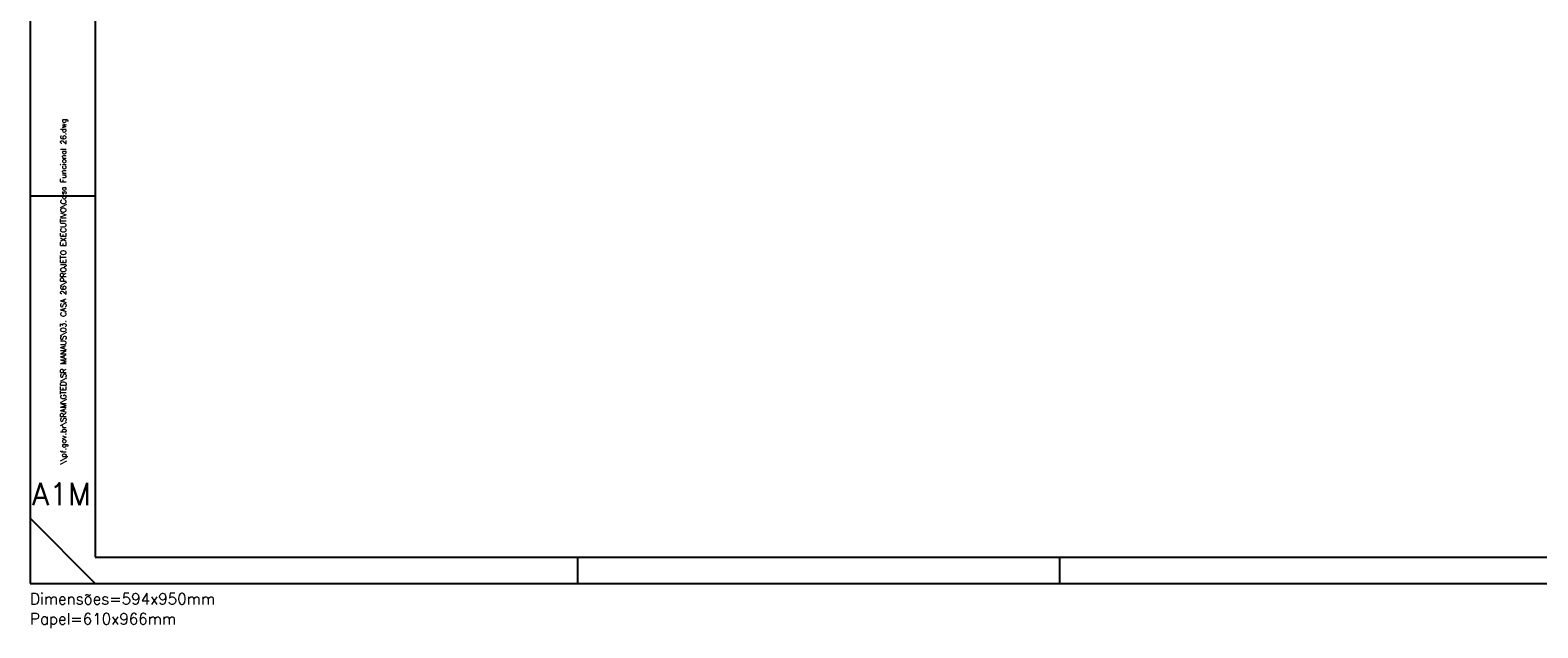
# Model space of a CAD drawing. Header units: millimetres. Extents: x 26 to 1362, y 24 to 358.
# Tile 8 of 256: x 100 to 134, y 281 to 295. Entities that reach past the tile are written whole.
import ezdxf

# ---------------------------------------------------------------- set-up
doc = ezdxf.new("R2010")
doc.units = ezdxf.units.MM
doc.styles.add('M-050-Romans', font='romans.shx', dxfattribs={"height": 0.1})
doc.styles.add('M_rsP50', font='romans.shx', dxfattribs={"height": 0.08})

# ---------------------------------------------------------------- blocks, each defined once
blk = doc.blocks.new('NomArq')
at = {"style": 'M_rsP50'}
blk.add_attdef('NOMEARQ', (-0.00266, 0.00877), '', height=0.0021, rotation=90, dxfattribs=at)
blk = doc.blocks.new('Formato-A1M-LayOut')
at = {"color": 1}
for p, q in [((0, 0.594), (0, 0)), ((0.025, 0.1485), (0, 0.1485)), ((0.025, 0), (0, 0.025)), ((0.21, 0.01), (0.21, 0)), ((0.395, 0.01), (0.395, 0)), ((0, 0), (0.95, 0))]:
    blk.add_line(p, q, dxfattribs=at)
at = {"color": 5}
for p, q in [((0.025, 0.584), (0.025, 0.01)), ((0.025, 0.01), (0.94, 0.01))]:
    blk.add_line(p, q, dxfattribs=at)
ref = blk.add_blockref('NomArq', (0.01645, 0.03696))
ref.add_attrib('NOMEARQ', '\\\\pf.gov.br\\SRAM\\GTED\\SR MANAUS\\03. CASA 26\\PROJETO EXECUTIVO\\Casa Funcional 26.dwg', (0.01378, 0.04573), dxfattribs={"color": 2, "height": 0.0021, "rotation": 90, "style": 'M_rsP50'})
at = {"char_height": 0.0042495, "width": 0.0667171, "attachment_point": 1, "style": 'M-050-Romans'}
for s, insert in [('Dimensões=594x950mm', (-0.00004, -0.00382)), ('Papel=610x966mm', (-0.00004, -0.01148))]:
    blk.add_mtext(s, dxfattribs=dict(at, insert=insert))
at = {"layer": 'DEFPOINTS', "insert": (0.00074, 0.0385), "char_height": 0.008499, "width": 0.1334342, "attachment_point": 1, "style": 'M-050-Romans'}
blk.add_mtext('A1M', dxfattribs=at)

msp = doc.modelspace()

# ---------------------------------------------------------------- block references
at = {"xscale": 60, "yscale": 60, "zscale": 60}
msp.add_blockref('Formato-A1M-LayOut', (99.5601, 281.8632), dxfattribs=at)

doc.saveas('drawing.dxf')
